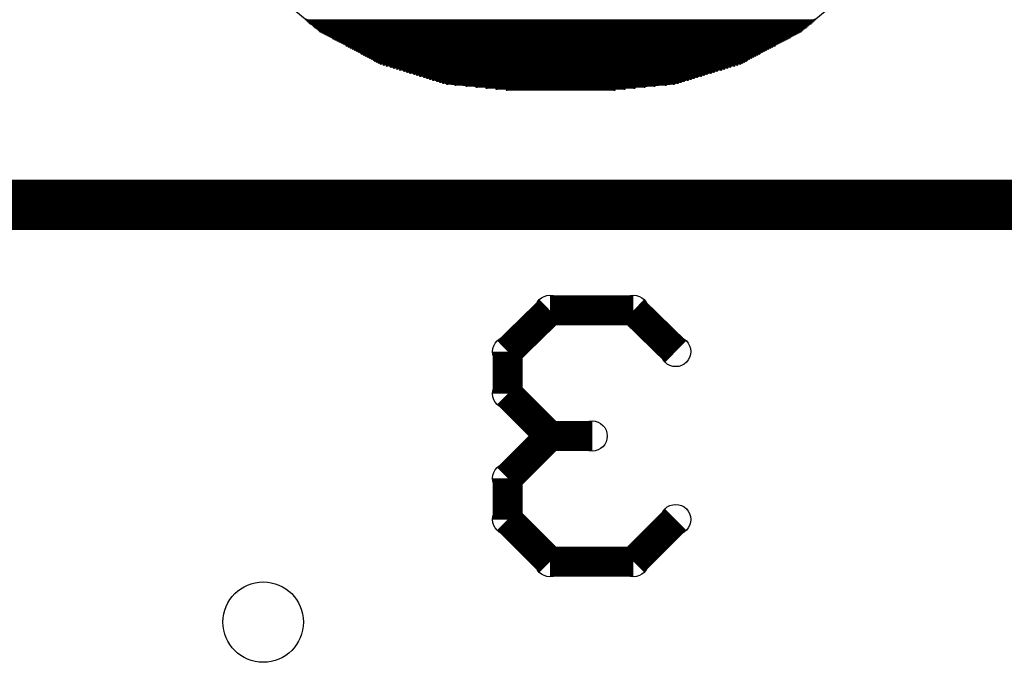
# Model space of a CAD drawing. Extents: x 0 to 30.2, y 0 to 20.7.
# Tile 86 of 131: x 10.5 to 13, y 16.3 to 18. Entities that reach past the tile are written whole.
import ezdxf

# ---------------------------------------------------------------- set-up
doc = ezdxf.new("R2010")
doc.units = 0
doc.layers.get('0').update_dxf_attribs({"linetype": 'CONTINUOUS'})
for name, color, linetype in [('SEEEDSTUDIOXIAORP2040V1_22_GBO', 7, 'CONTINUOUS'), ('SEEEDSTUDIOXIAORP2040V1_22_GBS', 6, 'CONTINUOUS'), ('SEEEDSTUDIOXIAORP2040V1_22_TXT', 12, 'CONTINUOUS')]:
    doc.layers.add(name, color=color, linetype=linetype)

# ---------------------------------------------------------------- blocks, each defined once
blk = doc.blocks.new('ROUND_12')
blk.add_circle((0, 0), 0.0381)
blk = doc.blocks.new('ROUND_7')
blk.add_circle((0, 0), 0)
blk = doc.blocks.new('ROUND_8')
blk.add_circle((0, 0), 0.00127)
blk = doc.blocks.new('ROUND_300')
blk.add_circle((0, 0), 0.1016)

msp = doc.modelspace()

# ---------------------------------------------------------------- linework, layer by layer
at = {"layer": 'SEEEDSTUDIOXIAORP2040V1_22_GBO'}
for points, const_width in [([(20.78482, 17.5006), (3.00482, 17.5006)], 0.127), ([(11.76274, 17.12976), (11.86942, 17.2339)], 0.0762), ([(11.86942, 17.2339), (12.08024, 17.2339)], 0.0762), ([(12.08024, 17.2339), (12.18692, 17.12976)], 0.0762), ([(11.76274, 17.02308), (11.76274, 17.12976)], 0.0762), ([(11.86942, 16.9164), (11.76274, 17.02308)], 0.0762), ([(11.86942, 16.9164), (11.76274, 16.80972)], 0.0762), ([(11.9761, 16.9164), (11.86942, 16.9164)], 0.0762), ([(11.76274, 16.80972), (11.76274, 16.70558)], 0.0762), ([(11.76274, 16.70558), (11.86942, 16.5989)], 0.0762), ([(12.08024, 16.5989), (12.18692, 16.70558)], 0.0762), ([(11.86942, 16.5989), (12.08024, 16.5989)], 0.0762)]:
    msp.add_lwpolyline(points, dxfattribs=dict(at, const_width=const_width))
at = {"layer": 'SEEEDSTUDIOXIAORP2040V1_22_GBS'}
for points in [[(11.2903, 17.93748), (11.15568, 18.04924)], [(12.6365, 18.04924), (12.50188, 17.93748)], [(11.44524, 17.8562), (11.2903, 17.93748)], [(12.50188, 17.93748), (12.34694, 17.8562)], [(11.61034, 17.8054), (11.44524, 17.8562)], [(12.34694, 17.8562), (12.18184, 17.8054)], [(11.7856, 17.79016), (11.61034, 17.8054)], [(12.18184, 17.8054), (12.00912, 17.79016)], [(12.00912, 17.79016), (11.7856, 17.79016)]]:
    msp.add_lwpolyline(points, dxfattribs=at)
at = {"layer": 'SEEEDSTUDIOXIAORP2040V1_22_GBS', "const_width": 0.00254}
for points in [[(12.53744, 17.96796), (11.25474, 17.96796)], [(11.25728, 17.96542), (12.5349, 17.96542)], [(12.53236, 17.96288), (11.25982, 17.96288)], [(11.26236, 17.96034), (12.52982, 17.96034)], [(12.52728, 17.9578), (11.2649, 17.9578)], [(11.26998, 17.95526), (12.5222, 17.95526)], [(12.51966, 17.95272), (11.27252, 17.95272)], [(11.27506, 17.95018), (12.51712, 17.95018)], [(12.51458, 17.94764), (11.2776, 17.94764)], [(11.28268, 17.9451), (12.5095, 17.9451)], [(12.50696, 17.94256), (11.28522, 17.94256)], [(11.28776, 17.94002), (12.50442, 17.94002)], [(12.50188, 17.93748), (11.2903, 17.93748)], [(11.29538, 17.93494), (12.4968, 17.93494)], [(12.49172, 17.9324), (11.30046, 17.9324)], [(11.30554, 17.92986), (12.48664, 17.92986)], [(12.48156, 17.92732), (11.31062, 17.92732)], [(11.3157, 17.92478), (12.47648, 17.92478)], [(12.47394, 17.92224), (11.32078, 17.92224)], [(11.32332, 17.9197), (12.46886, 17.9197)], [(12.46378, 17.91716), (11.3284, 17.91716)], [(11.33348, 17.91462), (12.4587, 17.91462)], [(12.45362, 17.91208), (11.33856, 17.91208)], [(11.34364, 17.90954), (12.44854, 17.90954)], [(12.44346, 17.907), (11.34872, 17.907)], [(11.3538, 17.90446), (12.43838, 17.90446)], [(12.43584, 17.90192), (11.35634, 17.90192)], [(11.36142, 17.89938), (12.43076, 17.89938)], [(12.42568, 17.89684), (11.3665, 17.89684)], [(11.37158, 17.8943), (12.4206, 17.8943)], [(12.41552, 17.89176), (11.37666, 17.89176)], [(11.38174, 17.88922), (12.41044, 17.88922)], [(12.40536, 17.88668), (11.38682, 17.88668)], [(11.3919, 17.88414), (12.40028, 17.88414)], [(12.39774, 17.8816), (11.39444, 17.8816)], [(11.39952, 17.87906), (12.39266, 17.87906)], [(12.38758, 17.87652), (11.4046, 17.87652)], [(11.40968, 17.87398), (12.3825, 17.87398)], [(12.37742, 17.87144), (11.41476, 17.87144)], [(11.41984, 17.8689), (12.37234, 17.8689)], [(12.36726, 17.86636), (11.42492, 17.86636)], [(11.42746, 17.86382), (12.36472, 17.86382)], [(12.35964, 17.86128), (11.43254, 17.86128)], [(11.43762, 17.85874), (12.35456, 17.85874)], [(12.34948, 17.8562), (11.4427, 17.8562)], [(11.45032, 17.85366), (12.34186, 17.85366)], [(12.33424, 17.85112), (11.45794, 17.85112)], [(11.4681, 17.84858), (12.32408, 17.84858)], [(12.31646, 17.84604), (11.47572, 17.84604)], [(11.48334, 17.8435), (12.30884, 17.8435)], [(12.30122, 17.84096), (11.49096, 17.84096)], [(11.50112, 17.83842), (12.29106, 17.83842)], [(12.28344, 17.83588), (11.50874, 17.83588)], [(11.51636, 17.83334), (12.27582, 17.83334)], [(12.26566, 17.8308), (11.52652, 17.8308)], [(11.53414, 17.82826), (12.25804, 17.82826)], [(12.25042, 17.82572), (11.54176, 17.82572)], [(11.55192, 17.82318), (12.24026, 17.82318)], [(12.23264, 17.82064), (11.55954, 17.82064)], [(11.56716, 17.8181), (12.22502, 17.8181)], [(12.2174, 17.81556), (11.57478, 17.81556)], [(11.58494, 17.81302), (12.20724, 17.81302)], [(12.19962, 17.81048), (11.59256, 17.81048)], [(11.60018, 17.80794), (12.192, 17.80794)], [(12.18184, 17.8054), (11.61034, 17.8054)], [(11.63066, 17.80286), (12.16152, 17.80286)], [(12.13358, 17.80032), (11.6586, 17.80032)], [(11.684, 17.79778), (12.10818, 17.79778)], [(12.08278, 17.79524), (11.7094, 17.79524)], [(11.7348, 17.7927), (12.05738, 17.7927)], [(12.03198, 17.79016), (11.7602, 17.79016)]]:
    msp.add_lwpolyline(points, dxfattribs=at)

# ---------------------------------------------------------------- block references
at = {"layer": 'SEEEDSTUDIOXIAORP2040V1_22_GBO'}
for p in [(11.86942, 17.2339), (12.08024, 17.2339), (11.76274, 17.12976), (12.18692, 17.12976), (11.76274, 17.02308), (11.86942, 16.9164), (11.86942, 16.9164), (11.9761, 16.9164), (11.76274, 16.80972), (11.76274, 16.70558), (11.76274, 16.70558), (12.18692, 16.70558), (11.86942, 16.5989), (12.08024, 16.5989)]:
    msp.add_blockref('ROUND_12', p, dxfattribs=at)
at = {"layer": 'SEEEDSTUDIOXIAORP2040V1_22_GBS'}
for name, p in [('ROUND_8', (11.25474, 17.96796)), ('ROUND_8', (11.25728, 17.96542)), ('ROUND_8', (11.25982, 17.96288)), ('ROUND_8', (11.26236, 17.96034)), ('ROUND_8', (11.2649, 17.9578)), ('ROUND_8', (11.26998, 17.95526)), ('ROUND_8', (11.27252, 17.95272)), ('ROUND_8', (11.27506, 17.95018)), ('ROUND_8', (11.2776, 17.94764)), ('ROUND_8', (12.51458, 17.94764)), ('ROUND_8', (12.51712, 17.95018)), ('ROUND_8', (12.51966, 17.95272)), ('ROUND_8', (12.5222, 17.95526)), ('ROUND_8', (12.52728, 17.9578)), ('ROUND_8', (12.52982, 17.96034)), ('ROUND_8', (12.53236, 17.96288)), ('ROUND_8', (12.5349, 17.96542)), ('ROUND_8', (12.53744, 17.96796)), ('ROUND_7', (12.50188, 17.93748)), ('ROUND_7', (11.2903, 17.93748)), ('ROUND_8', (11.28268, 17.9451)), ('ROUND_8', (11.28522, 17.94256)), ('ROUND_8', (11.28776, 17.94002)), ('ROUND_8', (11.2903, 17.93748)), ('ROUND_8', (11.29538, 17.93494)), ('ROUND_8', (11.30046, 17.9324)), ('ROUND_8', (11.30554, 17.92986)), ('ROUND_8', (11.31062, 17.92732)), ('ROUND_8', (11.3157, 17.92478)), ('ROUND_8', (11.32078, 17.92224)), ('ROUND_8', (12.47394, 17.92224)), ('ROUND_8', (12.47648, 17.92478)), ('ROUND_8', (12.48156, 17.92732)), ('ROUND_8', (12.48664, 17.92986)), ('ROUND_8', (12.49172, 17.9324)), ('ROUND_8', (12.4968, 17.93494)), ('ROUND_8', (12.50188, 17.93748)), ('ROUND_8', (12.50442, 17.94002)), ('ROUND_8', (12.50696, 17.94256)), ('ROUND_8', (12.5095, 17.9451)), ('ROUND_8', (11.32332, 17.9197)), ('ROUND_8', (11.3284, 17.91716)), ('ROUND_8', (11.33348, 17.91462)), ('ROUND_8', (11.33856, 17.91208)), ('ROUND_8', (11.34364, 17.90954)), ('ROUND_8', (11.34872, 17.907)), ('ROUND_8', (11.3538, 17.90446)), ('ROUND_8', (11.35634, 17.90192)), ('ROUND_8', (11.36142, 17.89938)), ('ROUND_8', (11.3665, 17.89684)), ('ROUND_8', (12.42568, 17.89684)), ('ROUND_8', (12.43076, 17.89938)), ('ROUND_8', (12.43584, 17.90192)), ('ROUND_8', (12.43838, 17.90446)), ('ROUND_8', (12.44346, 17.907)), ('ROUND_8', (12.44854, 17.90954)), ('ROUND_8', (12.45362, 17.91208)), ('ROUND_8', (12.4587, 17.91462)), ('ROUND_8', (12.46378, 17.91716)), ('ROUND_8', (12.46886, 17.9197)), ('ROUND_8', (11.37158, 17.8943)), ('ROUND_8', (11.37666, 17.89176)), ('ROUND_8', (11.38174, 17.88922)), ('ROUND_8', (11.38682, 17.88668)), ('ROUND_8', (11.3919, 17.88414)), ('ROUND_8', (11.39444, 17.8816)), ('ROUND_8', (11.39952, 17.87906)), ('ROUND_8', (11.4046, 17.87652)), ('ROUND_8', (11.40968, 17.87398)), ('ROUND_8', (12.3825, 17.87398)), ('ROUND_8', (12.38758, 17.87652)), ('ROUND_8', (12.39266, 17.87906)), ('ROUND_8', (12.39774, 17.8816)), ('ROUND_8', (12.40028, 17.88414)), ('ROUND_8', (12.40536, 17.88668)), ('ROUND_8', (12.41044, 17.88922)), ('ROUND_8', (12.41552, 17.89176)), ('ROUND_8', (12.4206, 17.8943)), ('ROUND_7', (12.34694, 17.8562)), ('ROUND_7', (11.44524, 17.8562)), ('ROUND_8', (11.41476, 17.87144)), ('ROUND_8', (11.41984, 17.8689)), ('ROUND_8', (11.42492, 17.86636)), ('ROUND_8', (11.42746, 17.86382)), ('ROUND_8', (11.43254, 17.86128)), ('ROUND_8', (11.43762, 17.85874)), ('ROUND_8', (11.4427, 17.8562)), ('ROUND_8', (11.45032, 17.85366)), ('ROUND_8', (11.45794, 17.85112)), ('ROUND_8', (11.4681, 17.84858)), ('ROUND_8', (12.32408, 17.84858)), ('ROUND_8', (12.33424, 17.85112)), ('ROUND_8', (12.34186, 17.85366)), ('ROUND_8', (12.34948, 17.8562)), ('ROUND_8', (12.35456, 17.85874)), ('ROUND_8', (12.35964, 17.86128)), ('ROUND_8', (12.36472, 17.86382)), ('ROUND_8', (12.36726, 17.86636)), ('ROUND_8', (12.37234, 17.8689)), ('ROUND_8', (12.37742, 17.87144)), ('ROUND_8', (11.47572, 17.84604)), ('ROUND_8', (11.48334, 17.8435)), ('ROUND_8', (11.49096, 17.84096)), ('ROUND_8', (11.50112, 17.83842)), ('ROUND_8', (11.50874, 17.83588)), ('ROUND_8', (11.51636, 17.83334)), ('ROUND_8', (11.52652, 17.8308)), ('ROUND_8', (11.53414, 17.82826)), ('ROUND_8', (11.54176, 17.82572)), ('ROUND_8', (11.55192, 17.82318)), ('ROUND_8', (12.24026, 17.82318)), ('ROUND_8', (12.25042, 17.82572)), ('ROUND_8', (12.25804, 17.82826)), ('ROUND_8', (12.26566, 17.8308)), ('ROUND_8', (12.27582, 17.83334)), ('ROUND_8', (12.28344, 17.83588)), ('ROUND_8', (12.29106, 17.83842)), ('ROUND_8', (12.30122, 17.84096)), ('ROUND_8', (12.30884, 17.8435)), ('ROUND_8', (12.31646, 17.84604)), ('ROUND_7', (12.18184, 17.8054)), ('ROUND_7', (11.61034, 17.8054)), ('ROUND_8', (11.55954, 17.82064)), ('ROUND_8', (11.56716, 17.8181)), ('ROUND_8', (11.57478, 17.81556)), ('ROUND_8', (11.58494, 17.81302)), ('ROUND_8', (11.59256, 17.81048)), ('ROUND_8', (11.60018, 17.80794)), ('ROUND_8', (11.61034, 17.8054)), ('ROUND_8', (11.63066, 17.80286)), ('ROUND_8', (11.6586, 17.80032)), ('ROUND_8', (11.684, 17.79778)), ('ROUND_8', (12.10818, 17.79778)), ('ROUND_8', (12.13358, 17.80032)), ('ROUND_8', (12.16152, 17.80286)), ('ROUND_8', (12.18184, 17.8054)), ('ROUND_8', (12.192, 17.80794)), ('ROUND_8', (12.19962, 17.81048)), ('ROUND_8', (12.20724, 17.81302)), ('ROUND_8', (12.2174, 17.81556)), ('ROUND_8', (12.22502, 17.8181)), ('ROUND_8', (12.23264, 17.82064)), ('ROUND_7', (12.00912, 17.79016)), ('ROUND_7', (11.7856, 17.79016)), ('ROUND_8', (11.7094, 17.79524)), ('ROUND_8', (11.7348, 17.7927)), ('ROUND_8', (11.7602, 17.79016)), ('ROUND_8', (12.03198, 17.79016)), ('ROUND_8', (12.05738, 17.7927)), ('ROUND_8', (12.08278, 17.79524))]:
    msp.add_blockref(name, p, dxfattribs=at)
at = {"layer": 'SEEEDSTUDIOXIAORP2040V1_22_TXT'}
msp.add_blockref('ROUND_300', (11.14552, 16.4465), dxfattribs=at)

doc.saveas('drawing.dxf')
